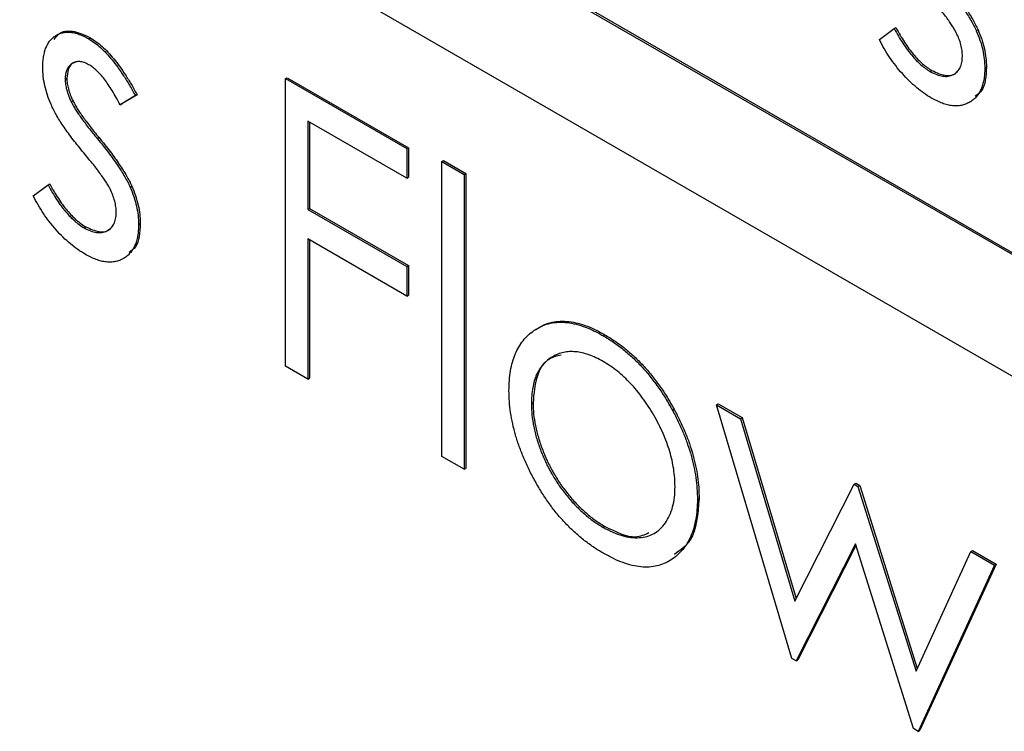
# Model space of a CAD drawing. Header units: inches. Extents: x 6.4 to 30, y 4.1 to 18.2.
# Tile 19 of 34: x 28.045 to 28.25, y 9.765 to 9.913. Entities that reach past the tile are written whole.
import ezdxf

# ---------------------------------------------------------------- set-up
doc = ezdxf.new("R2010")
doc.units = ezdxf.units.IN
doc.header["$LTSCALE"] = 2
doc.header["$MEASUREMENT"] = 0

msp = doc.modelspace()

# ---------------------------------------------------------------- linework, layer by layer
at = {"color": 7, "linetype": 'Continuous', "lineweight": 25}
for p, q in [((28.35519, 9.80454), (26.87026, 10.66177)), ((28.35554, 9.80474), (26.87061, 10.66197)), ((26.87026, 10.63646), (28.35519, 9.77923)), ((28.22446, 9.90884), (28.22754, 9.91112)), ((28.22754, 9.91112), (28.2279, 9.91132)), ((28.24463, 9.91068), (28.24499, 9.91089)), ((28.05986, 9.90898), (28.06021, 9.90919)), ((28.23505, 9.90218), (28.23541, 9.90238)), ((28.2464, 9.9029), (28.24675, 9.9031)), ((28.05493, 9.90056), (28.05529, 9.90077)), ((28.10081, 9.9007), (28.10116, 9.9009)), ((28.10081, 9.9007), (28.12607, 9.88612)), ((28.10081, 9.84082), (28.10081, 9.9007)), ((28.10116, 9.9009), (28.12642, 9.88632)), ((28.06956, 9.89716), (28.0664, 9.89523)), ((28.06991, 9.89736), (28.06676, 9.89543)), ((28.06956, 9.89716), (28.06991, 9.89736)), ((28.05622, 9.89585), (28.05658, 9.89605)), ((28.0664, 9.89523), (28.06676, 9.89543)), ((28.12607, 9.87997), (28.10546, 9.89187)), ((28.10546, 9.89187), (28.10546, 9.87345)), ((28.10581, 9.89167), (28.10581, 9.87365)), ((28.06163, 9.88821), (28.06199, 9.88842)), ((28.12607, 9.88612), (28.12642, 9.88632)), ((28.12607, 9.88612), (28.12607, 9.87997)), ((28.12642, 9.88632), (28.12642, 9.88018)), ((28.13338, 9.88343), (28.13373, 9.88363)), ((28.13338, 9.88343), (28.13804, 9.88074)), ((28.13338, 9.82201), (28.13338, 9.88343)), ((28.13373, 9.88363), (28.13839, 9.88095)), ((28.13804, 9.88074), (28.13839, 9.88095)), ((28.13804, 9.88074), (28.13804, 9.81933)), ((28.13839, 9.88095), (28.13839, 9.81953)), ((28.05137, 9.87857), (28.05173, 9.87877)), ((28.12607, 9.87997), (28.12642, 9.88018)), ((28.04829, 9.8763), (28.05137, 9.87857)), ((28.06846, 9.87813), (28.06881, 9.87834)), ((28.10546, 9.87345), (28.10581, 9.87365)), ((28.10546, 9.87345), (28.12607, 9.86155)), ((28.10581, 9.87365), (28.12642, 9.86175)), ((28.07023, 9.87035), (28.07058, 9.87055)), ((28.05888, 9.86963), (28.05924, 9.86983)), ((28.12607, 9.85541), (28.10546, 9.86731)), ((28.10546, 9.86731), (28.10546, 9.83813)), ((28.10581, 9.8671), (28.10581, 9.83834)), ((28.12607, 9.86155), (28.12642, 9.86175)), ((28.12607, 9.86155), (28.12607, 9.85541)), ((28.12642, 9.86175), (28.12642, 9.85561)), ((28.12607, 9.85541), (28.12642, 9.85561)), ((28.16697, 9.84715), (28.16733, 9.84735)), ((28.10546, 9.83813), (28.10081, 9.84082)), ((28.10546, 9.83813), (28.10581, 9.83834)), ((28.152, 9.83299), (28.15235, 9.8332)), ((28.18137, 9.83163), (28.18173, 9.83183)), ((28.19055, 9.83277), (28.19091, 9.83297)), ((28.19055, 9.83277), (28.19555, 9.82988)), ((28.20625, 9.77995), (28.19055, 9.83277)), ((28.19091, 9.83297), (28.1959, 9.83009)), ((28.19555, 9.82988), (28.1959, 9.83009)), ((28.19555, 9.82988), (28.20684, 9.79189)), ((28.1959, 9.83009), (28.2071, 9.7924)), ((28.13804, 9.81933), (28.13338, 9.82201)), ((28.13804, 9.81933), (28.13839, 9.81953)), ((28.20684, 9.79189), (28.21921, 9.81622)), ((28.21921, 9.81622), (28.21957, 9.81643)), ((28.21921, 9.81622), (28.22, 9.81577)), ((28.21957, 9.81643), (28.22036, 9.81597)), ((28.22, 9.81577), (28.22036, 9.81597)), ((28.22, 9.81577), (28.2321, 9.77731)), ((28.22036, 9.81597), (28.23235, 9.77785)), ((28.18657, 9.81307), (28.18692, 9.81328)), ((28.16695, 9.80724), (28.16731, 9.80744)), ((28.21947, 9.80379), (28.20711, 9.77945)), ((28.21957, 9.80349), (28.20747, 9.77965)), ((28.23159, 9.76532), (28.21947, 9.80379)), ((28.2321, 9.77731), (28.2435, 9.8022)), ((28.2435, 9.8022), (28.24385, 9.80241)), ((28.2435, 9.8022), (28.24839, 9.79938)), ((28.24385, 9.80241), (28.24875, 9.79958)), ((28.24839, 9.79938), (28.23255, 9.76476)), ((28.24875, 9.79958), (28.2329, 9.76497)), ((28.24839, 9.79938), (28.24875, 9.79958)), ((28.20711, 9.77945), (28.20625, 9.77995)), ((28.20711, 9.77945), (28.20747, 9.77965)), ((28.23255, 9.76476), (28.23159, 9.76532)), ((28.23255, 9.76476), (28.2329, 9.76497))]:
    msp.add_line(p, q, dxfattribs=at)
for points, knots in [([(28.23781, 9.92076), (28.23821, 9.92027), (28.23899, 9.91932), (28.2401, 9.91789), (28.2411, 9.91654), (28.242, 9.91524), (28.24281, 9.91401), (28.24352, 9.91285), (28.24413, 9.91175), (28.24447, 9.91103), (28.24463, 9.91068)], [0, 0, 0, 0, 0.1589968, 0.3071295, 0.4462348, 0.5756134, 0.6941373, 0.8045717, 0.9065888, 1, 1, 1, 1]), ([(28.23816, 9.92097), (28.23856, 9.92047), (28.23934, 9.91952), (28.24045, 9.9181), (28.24146, 9.91674), (28.24236, 9.91544), (28.24317, 9.91422), (28.24387, 9.91306), (28.24448, 9.91195), (28.24482, 9.91123), (28.24499, 9.91089)], [0, 0, 0, 0, 0.1589968, 0.3071295, 0.4462348, 0.5756134, 0.6941373, 0.8045717, 0.9065888, 1, 1, 1, 1]), ([(28.24047, 9.91027), (28.24035, 9.91049), (28.24009, 9.91098), (28.23961, 9.91174), (28.23905, 9.91259), (28.23837, 9.91352), (28.23761, 9.91455), (28.23673, 9.91565), (28.23576, 9.91685), (28.23508, 9.91766), (28.23472, 9.91809)], [0, 0, 0, 0, 0.076879, 0.167469, 0.272283, 0.388707, 0.520779, 0.666248, 0.825537, 1, 1, 1, 1]), ([(28.05028, 9.90303), (28.05029, 9.90343), (28.0503, 9.90422), (28.05043, 9.90531), (28.05065, 9.90628), (28.05094, 9.90718), (28.05133, 9.90797), (28.0518, 9.90865), (28.05235, 9.90923), (28.05298, 9.9097), (28.05368, 9.91006), (28.05443, 9.91029), (28.05522, 9.9104), (28.05607, 9.91038), (28.05695, 9.91023), (28.05788, 9.90994), (28.05885, 9.90954), (28.05952, 9.90917), (28.05986, 9.90898)], [0, 0, 0, 0, 0.067957, 0.133001, 0.196444, 0.25853, 0.32024, 0.381364, 0.443107, 0.505531, 0.568312, 0.629225, 0.689302, 0.748846, 0.809447, 0.870926, 0.934059, 1, 1, 1, 1]), ([(28.05263, 9.90886), (28.05303, 9.90938), (28.05404, 9.91065), (28.05683, 9.91079), (28.05909, 9.90972), (28.06021, 9.90919)], [0, 0, 0, 0, 0.250346, 0.624953, 1, 1, 1, 1]), ([(28.22754, 9.91112), (28.22784, 9.91058), (28.22841, 9.90955), (28.22931, 9.90808), (28.23024, 9.90676), (28.23117, 9.90556), (28.23212, 9.9045), (28.23309, 9.90358), (28.23407, 9.90279), (28.23472, 9.90238), (28.23505, 9.90218)], [0, 0, 0, 0, 0.147476, 0.285904, 0.417172, 0.540501, 0.659238, 0.775006, 0.887229, 1, 1, 1, 1]), ([(28.2279, 9.91132), (28.22819, 9.91079), (28.22876, 9.90975), (28.22967, 9.90828), (28.23059, 9.90696), (28.23152, 9.90576), (28.23247, 9.9047), (28.23344, 9.90379), (28.23442, 9.90299), (28.23508, 9.90258), (28.23541, 9.90238)], [0, 0, 0, 0, 0.147476, 0.285904, 0.417172, 0.540501, 0.659238, 0.775006, 0.887229, 1, 1, 1, 1]), ([(28.24174, 9.90535), (28.24173, 9.90575), (28.2417, 9.90651), (28.24144, 9.90775), (28.24106, 9.90901), (28.24066, 9.90984), (28.24047, 9.91027)], [0, 0, 0, 0, 0.2535135, 0.4979531, 0.7455399, 1, 1, 1, 1]), ([(28.24463, 9.91068), (28.2449, 9.91002), (28.24544, 9.90869), (28.246, 9.90671), (28.24633, 9.90475), (28.24638, 9.90352), (28.2464, 9.9029)], [0, 0, 0, 0, 0.2488582, 0.4968315, 0.7433154, 1, 1, 1, 1]), ([(28.24499, 9.91089), (28.24526, 9.91022), (28.24579, 9.9089), (28.24635, 9.90691), (28.24668, 9.90496), (28.24673, 9.90373), (28.24675, 9.9031)], [0, 0, 0, 0, 0.2488582, 0.4968315, 0.7433154, 1, 1, 1, 1]), ([(28.05986, 9.90898), (28.06026, 9.90873), (28.06107, 9.90822), (28.06229, 9.90722), (28.06351, 9.90602), (28.06473, 9.90462), (28.06594, 9.90303), (28.06716, 9.90125), (28.06839, 9.89929), (28.06916, 9.89788), (28.06956, 9.89716)], [0, 0, 0, 0, 0.105714, 0.213412, 0.326127, 0.444452, 0.569061, 0.702712, 0.846318, 1, 1, 1, 1]), ([(28.06021, 9.90919), (28.06062, 9.90894), (28.06143, 9.90843), (28.06265, 9.90742), (28.06387, 9.90622), (28.06509, 9.90483), (28.0663, 9.90324), (28.06751, 9.90146), (28.06875, 9.89949), (28.06952, 9.89809), (28.06991, 9.89736)], [0, 0, 0, 0, 0.105714, 0.213412, 0.326127, 0.444452, 0.569061, 0.702712, 0.846318, 1, 1, 1, 1]), ([(28.23529, 9.89666), (28.23477, 9.89698), (28.23373, 9.89762), (28.23219, 9.89882), (28.23068, 9.90018), (28.22923, 9.90172), (28.22785, 9.90337), (28.22658, 9.90512), (28.22544, 9.90694), (28.22479, 9.90821), (28.22446, 9.90884)], [0, 0, 0, 0, 0.126763, 0.251765, 0.37728, 0.505093, 0.631878, 0.755361, 0.877681, 1, 1, 1, 1]), ([(28.23505, 9.90218), (28.2355, 9.90194), (28.23638, 9.90148), (28.23764, 9.90117), (28.2388, 9.90115), (28.23981, 9.90149), (28.24066, 9.90208), (28.24129, 9.90292), (28.24167, 9.90402), (28.24172, 9.90491), (28.24174, 9.90535)], [0, 0, 0, 0, 0.13403, 0.261871, 0.3878, 0.517638, 0.644449, 0.763757, 0.880302, 1, 1, 1, 1]), ([(28.05986, 9.90361), (28.05953, 9.90378), (28.05889, 9.90412), (28.05796, 9.90429), (28.05711, 9.90423), (28.05636, 9.90389), (28.05573, 9.90335), (28.05527, 9.90259), (28.05499, 9.90167), (28.05495, 9.90093), (28.05493, 9.90056)], [0, 0, 0, 0, 0.124921, 0.245828, 0.369056, 0.497487, 0.627441, 0.751102, 0.873762, 1, 1, 1, 1]), ([(28.05733, 9.90417), (28.05701, 9.90409), (28.05621, 9.90388), (28.05546, 9.90265), (28.05535, 9.9014), (28.05529, 9.90077)], [0, 0, 0, 0, 0.258962, 0.629485, 1, 1, 1, 1]), ([(28.0664, 9.89523), (28.06613, 9.89575), (28.0656, 9.89675), (28.06477, 9.89818), (28.06394, 9.89944), (28.06313, 9.90058), (28.0623, 9.90156), (28.06149, 9.9024), (28.06067, 9.9031), (28.06013, 9.90344), (28.05986, 9.90361)], [0, 0, 0, 0, 0.158223, 0.305036, 0.441309, 0.565963, 0.683525, 0.793334, 0.898518, 1, 1, 1, 1]), ([(28.05202, 9.89529), (28.05175, 9.89594), (28.05121, 9.89725), (28.05068, 9.89922), (28.05033, 9.90117), (28.0503, 9.90241), (28.05028, 9.90303)], [0, 0, 0, 0, 0.246235, 0.490985, 0.740588, 1, 1, 1, 1]), ([(28.2464, 9.9029), (28.24639, 9.90247), (28.24637, 9.90163), (28.24622, 9.90046), (28.24597, 9.89941), (28.24563, 9.89844), (28.24516, 9.89762), (28.24463, 9.89687), (28.24397, 9.89626), (28.24323, 9.89575), (28.24242, 9.89536), (28.24155, 9.89511), (28.24063, 9.895), (28.23966, 9.89505), (28.23864, 9.89522), (28.23756, 9.89556), (28.23644, 9.89604), (28.23568, 9.89645), (28.23529, 9.89666)], [0, 0, 0, 0, 0.064559, 0.127221, 0.18863, 0.248682, 0.309578, 0.3701, 0.431486, 0.495312, 0.559138, 0.621001, 0.682343, 0.743525, 0.805465, 0.868617, 0.933055, 1, 1, 1, 1]), ([(28.23541, 9.90238), (28.23634, 9.90196), (28.23819, 9.90113), (28.24006, 9.9014), (28.24066, 9.90215), (28.24077, 9.90228)], [0, 0, 0, 0, 0.453895, 0.907387, 1, 1, 1, 1]), ([(28.24675, 9.9031), (28.24664, 9.90122), (28.24649, 9.89851), (28.24491, 9.89741), (28.24443, 9.89707)], [0, 0, 0, 0, 0.695625, 1, 1, 1, 1]), ([(28.05493, 9.90056), (28.05495, 9.90021), (28.05498, 9.8995), (28.05524, 9.89833), (28.05565, 9.8971), (28.05603, 9.89628), (28.05622, 9.89585)], [0, 0, 0, 0, 0.24004, 0.479403, 0.731757, 1, 1, 1, 1]), ([(28.05529, 9.90077), (28.0553, 9.90041), (28.05534, 9.8997), (28.05559, 9.89854), (28.056, 9.89731), (28.05638, 9.89648), (28.05658, 9.89605)], [0, 0, 0, 0, 0.24004, 0.479403, 0.731757, 1, 1, 1, 1]), ([(28.05855, 9.88555), (28.05816, 9.88602), (28.05742, 9.88693), (28.05636, 9.88829), (28.0554, 9.88961), (28.05452, 9.89085), (28.05375, 9.89204), (28.05308, 9.89318), (28.0525, 9.89425), (28.05217, 9.89495), (28.05202, 9.89529)], [0, 0, 0, 0, 0.157762, 0.30595, 0.443775, 0.572824, 0.692154, 0.802296, 0.905564, 1, 1, 1, 1]), ([(28.05622, 9.89585), (28.05634, 9.89561), (28.0566, 9.89511), (28.05706, 9.89434), (28.0576, 9.89349), (28.05824, 9.89257), (28.05896, 9.89158), (28.05977, 9.89052), (28.06067, 9.88938), (28.0613, 9.88862), (28.06163, 9.88821)], [0, 0, 0, 0, 0.0834165, 0.1786165, 0.284022, 0.4022442, 0.5335824, 0.6769494, 0.8316667, 1, 1, 1, 1]), ([(28.05658, 9.89605), (28.0567, 9.89582), (28.05695, 9.89531), (28.05741, 9.89454), (28.05796, 9.89369), (28.05859, 9.89278), (28.05932, 9.89179), (28.06013, 9.89072), (28.06103, 9.88959), (28.06166, 9.88882), (28.06199, 9.88842)], [0, 0, 0, 0, 0.0834165, 0.1786165, 0.284022, 0.4022442, 0.5335824, 0.6769494, 0.8316667, 1, 1, 1, 1]), ([(28.06163, 9.88821), (28.06204, 9.88772), (28.06282, 9.88677), (28.06392, 9.88535), (28.06493, 9.88399), (28.06583, 9.88269), (28.06664, 9.88147), (28.06735, 9.8803), (28.06796, 9.8792), (28.0683, 9.87848), (28.06846, 9.87813)], [0, 0, 0, 0, 0.1589968, 0.3071295, 0.4462348, 0.5756134, 0.6941373, 0.8045717, 0.9065888, 1, 1, 1, 1]), ([(28.06199, 9.88842), (28.06239, 9.88793), (28.06317, 9.88697), (28.06428, 9.88555), (28.06529, 9.88419), (28.06618, 9.88289), (28.06699, 9.88167), (28.0677, 9.88051), (28.06831, 9.8794), (28.06865, 9.87868), (28.06881, 9.87834)], [0, 0, 0, 0, 0.1589968, 0.3071295, 0.4462348, 0.5756134, 0.6941373, 0.8045717, 0.9065888, 1, 1, 1, 1]), ([(28.06429, 9.87772), (28.06418, 9.87794), (28.06392, 9.87843), (28.06344, 9.87919), (28.06288, 9.88004), (28.0622, 9.88097), (28.06144, 9.882), (28.06056, 9.8831), (28.05959, 9.8843), (28.05891, 9.88512), (28.05855, 9.88555)], [0, 0, 0, 0, 0.076879, 0.167469, 0.272283, 0.388707, 0.520779, 0.666248, 0.825537, 1, 1, 1, 1]), ([(28.05173, 9.87877), (28.05202, 9.87824), (28.05259, 9.8772), (28.05349, 9.87574), (28.05442, 9.87441), (28.05535, 9.87321), (28.0563, 9.87215), (28.05727, 9.87124), (28.05825, 9.87044), (28.05891, 9.87004), (28.05924, 9.86983)], [0, 0, 0, 0, 0.147476, 0.285904, 0.417172, 0.540501, 0.659238, 0.775006, 0.887229, 1, 1, 1, 1]), ([(28.05137, 9.87857), (28.05166, 9.87804), (28.05223, 9.877), (28.05314, 9.87553), (28.05407, 9.87421), (28.055, 9.87301), (28.05595, 9.87195), (28.05691, 9.87103), (28.05789, 9.87024), (28.05855, 9.86983), (28.05888, 9.86963)], [0, 0, 0, 0, 0.147476, 0.285904, 0.417172, 0.540501, 0.659238, 0.775006, 0.887229, 1, 1, 1, 1]), ([(28.06557, 9.87281), (28.06556, 9.8732), (28.06553, 9.87397), (28.06527, 9.8752), (28.06488, 9.87646), (28.06449, 9.8773), (28.06429, 9.87772)], [0, 0, 0, 0, 0.2535135, 0.4979531, 0.7455399, 1, 1, 1, 1]), ([(28.06846, 9.87813), (28.06873, 9.87747), (28.06927, 9.87615), (28.06983, 9.87416), (28.07016, 9.8722), (28.0702, 9.87098), (28.07023, 9.87035)], [0, 0, 0, 0, 0.2488582, 0.4968315, 0.7433154, 1, 1, 1, 1]), ([(28.06881, 9.87834), (28.06908, 9.87767), (28.06962, 9.87635), (28.07018, 9.87436), (28.07051, 9.87241), (28.07056, 9.87118), (28.07058, 9.87055)], [0, 0, 0, 0, 0.2488582, 0.4968315, 0.7433154, 1, 1, 1, 1]), ([(28.05912, 9.86412), (28.0586, 9.86444), (28.05756, 9.86507), (28.05602, 9.86628), (28.05451, 9.86763), (28.05306, 9.86917), (28.05168, 9.87082), (28.05041, 9.87257), (28.04927, 9.87439), (28.04861, 9.87566), (28.04829, 9.8763)], [0, 0, 0, 0, 0.126763, 0.251765, 0.37728, 0.505093, 0.631878, 0.755361, 0.877681, 1, 1, 1, 1]), ([(28.05888, 9.86963), (28.05933, 9.86939), (28.06021, 9.86893), (28.06147, 9.86862), (28.06263, 9.8686), (28.06363, 9.86895), (28.06449, 9.86953), (28.06512, 9.87037), (28.0655, 9.87147), (28.06555, 9.87236), (28.06557, 9.87281)], [0, 0, 0, 0, 0.13403, 0.261871, 0.3878, 0.517638, 0.644449, 0.763757, 0.880302, 1, 1, 1, 1]), ([(28.07058, 9.87055), (28.07047, 9.86867), (28.07032, 9.86597), (28.06874, 9.86486), (28.06826, 9.86452)], [0, 0, 0, 0, 0.695625, 1, 1, 1, 1]), ([(28.07023, 9.87035), (28.07021, 9.86992), (28.07019, 9.86908), (28.07005, 9.86791), (28.0698, 9.86686), (28.06945, 9.8659), (28.06899, 9.86507), (28.06845, 9.86432), (28.0678, 9.86371), (28.06706, 9.8632), (28.06625, 9.86281), (28.06538, 9.86257), (28.06446, 9.86245), (28.06349, 9.8625), (28.06246, 9.86268), (28.06139, 9.86301), (28.06027, 9.86349), (28.05951, 9.8639), (28.05912, 9.86412)], [0, 0, 0, 0, 0.064559, 0.127221, 0.18863, 0.248682, 0.309578, 0.3701, 0.431486, 0.495312, 0.559138, 0.621001, 0.682343, 0.743525, 0.805465, 0.868617, 0.933055, 1, 1, 1, 1]), ([(28.05924, 9.86983), (28.06016, 9.86942), (28.06202, 9.86858), (28.06389, 9.86886), (28.06449, 9.8696), (28.06459, 9.86973)], [0, 0, 0, 0, 0.4538952, 0.907387, 1, 1, 1, 1]), ([(28.15254, 9.84824), (28.15302, 9.84854), (28.15396, 9.84914), (28.15555, 9.84968), (28.15722, 9.84999), (28.15899, 9.84998), (28.16086, 9.84971), (28.16281, 9.84913), (28.16486, 9.84831), (28.16626, 9.84754), (28.16697, 9.84715)], [0, 0, 0, 0, 0.128498, 0.252713, 0.374819, 0.496436, 0.617911, 0.741288, 0.8687, 1, 1, 1, 1]), ([(28.15289, 9.84844), (28.15337, 9.84875), (28.15432, 9.84934), (28.15591, 9.84989), (28.15757, 9.85019), (28.15935, 9.85018), (28.16121, 9.84991), (28.16317, 9.84934), (28.16522, 9.84852), (28.16662, 9.84774), (28.16733, 9.84735)], [0, 0, 0, 0, 0.128498, 0.252713, 0.374819, 0.496436, 0.617911, 0.741288, 0.8687, 1, 1, 1, 1]), ([(28.14734, 9.83571), (28.14736, 9.83644), (28.14739, 9.83787), (28.14763, 9.83987), (28.14804, 9.8417), (28.14862, 9.84334), (28.14934, 9.84484), (28.15024, 9.84616), (28.1513, 9.84731), (28.15212, 9.84792), (28.15254, 9.84824)], [0, 0, 0, 0, 0.128922, 0.255244, 0.378688, 0.500432, 0.622705, 0.746235, 0.871586, 1, 1, 1, 1]), ([(28.16697, 9.84715), (28.16769, 9.84672), (28.16908, 9.84588), (28.17112, 9.84434), (28.17307, 9.84265), (28.17493, 9.8408), (28.17669, 9.83875), (28.17836, 9.83655), (28.17994, 9.83416), (28.18089, 9.83248), (28.18137, 9.83163)], [0, 0, 0, 0, 0.131751, 0.258332, 0.382134, 0.503804, 0.624693, 0.746871, 0.871514, 1, 1, 1, 1]), ([(28.16733, 9.84735), (28.16804, 9.84692), (28.16943, 9.84608), (28.17148, 9.84454), (28.17342, 9.84285), (28.17529, 9.841), (28.17704, 9.83895), (28.17871, 9.83675), (28.1803, 9.83437), (28.18124, 9.83269), (28.18173, 9.83183)], [0, 0, 0, 0, 0.131751, 0.258332, 0.382134, 0.503804, 0.624693, 0.746871, 0.871514, 1, 1, 1, 1]), ([(28.16695, 9.84179), (28.16645, 9.84206), (28.16546, 9.8426), (28.164, 9.8432), (28.16259, 9.84361), (28.16124, 9.84384), (28.15994, 9.84387), (28.15869, 9.8437), (28.1575, 9.84335), (28.15639, 9.84281), (28.15536, 9.8421), (28.15447, 9.84124), (28.1537, 9.84023), (28.15307, 9.83908), (28.15259, 9.83777), (28.15225, 9.83632), (28.15204, 9.83473), (28.15201, 9.83358), (28.152, 9.83299)], [0, 0, 0, 0, 0.063847, 0.126046, 0.187169, 0.247404, 0.308386, 0.369786, 0.432592, 0.49765, 0.562411, 0.625569, 0.687345, 0.748723, 0.809788, 0.871765, 0.934835, 1, 1, 1, 1]), ([(28.15821, 9.84313), (28.15735, 9.84293), (28.15507, 9.8424), (28.15284, 9.83888), (28.15251, 9.83509), (28.15235, 9.8332)], [0, 0, 0, 0, 0.232202, 0.615979, 1, 1, 1, 1]), ([(28.18191, 9.81572), (28.1819, 9.81632), (28.18187, 9.8175), (28.18165, 9.81934), (28.18131, 9.82119), (28.18083, 9.82305), (28.18021, 9.82493), (28.17943, 9.82682), (28.17854, 9.82873), (28.1775, 9.83061), (28.17638, 9.83245), (28.17519, 9.83418), (28.17395, 9.83577), (28.17266, 9.83725), (28.1713, 9.83858), (28.1699, 9.83979), (28.16844, 9.84088), (28.16745, 9.84148), (28.16695, 9.84179)], [0, 0, 0, 0, 0.065186, 0.128276, 0.190274, 0.251358, 0.312756, 0.374782, 0.437959, 0.503038, 0.568117, 0.630943, 0.692363, 0.752969, 0.813638, 0.874353, 0.936572, 1, 1, 1, 1]), ([(28.16697, 9.80185), (28.16627, 9.80228), (28.16488, 9.80312), (28.16286, 9.80461), (28.16093, 9.80625), (28.15911, 9.80805), (28.15737, 9.81), (28.15574, 9.81211), (28.15421, 9.81437), (28.15281, 9.81676), (28.15153, 9.81921), (28.15041, 9.82166), (28.14946, 9.82408), (28.14868, 9.82647), (28.14808, 9.82884), (28.14766, 9.83117), (28.14739, 9.83348), (28.14736, 9.83496), (28.14734, 9.83571)], [0, 0, 0, 0, 0.068742, 0.134635, 0.198324, 0.260825, 0.322714, 0.384555, 0.446913, 0.510958, 0.574931, 0.636685, 0.697483, 0.757134, 0.816966, 0.876818, 0.937663, 1, 1, 1, 1]), ([(28.152, 9.83299), (28.15202, 9.83221), (28.15207, 9.83067), (28.15245, 9.82821), (28.15309, 9.82569), (28.15396, 9.82314), (28.15505, 9.82062), (28.15633, 9.81819), (28.15779, 9.81589), (28.15942, 9.81374), (28.16117, 9.81177), (28.16303, 9.81002), (28.16496, 9.80846), (28.16628, 9.80765), (28.16695, 9.80724)], [0, 0, 0, 0, 0.084733, 0.168179, 0.251488, 0.335841, 0.419834, 0.502345, 0.583649, 0.665931, 0.748717, 0.831047, 0.91441, 1, 1, 1, 1]), ([(28.15235, 9.8332), (28.15237, 9.83242), (28.15242, 9.83087), (28.1528, 9.82841), (28.15345, 9.82589), (28.15432, 9.82334), (28.1554, 9.82082), (28.15668, 9.81839), (28.15815, 9.81609), (28.15977, 9.81395), (28.16152, 9.81197), (28.16338, 9.81022), (28.16531, 9.80866), (28.16664, 9.80785), (28.16731, 9.80744)], [0, 0, 0, 0, 0.084733, 0.168179, 0.251488, 0.335841, 0.419834, 0.502345, 0.583649, 0.665931, 0.748717, 0.831047, 0.91441, 1, 1, 1, 1]), ([(28.18137, 9.83163), (28.18179, 9.83084), (28.18261, 9.82927), (28.18366, 9.82689), (28.18457, 9.82454), (28.18529, 9.8222), (28.18587, 9.81987), (28.18627, 9.81757), (28.18652, 9.81529), (28.18655, 9.81382), (28.18657, 9.81307)], [0, 0, 0, 0, 0.128157, 0.253834, 0.376506, 0.498534, 0.621368, 0.744565, 0.870634, 1, 1, 1, 1]), ([(28.18173, 9.83183), (28.18214, 9.83104), (28.18296, 9.82947), (28.18401, 9.8271), (28.18492, 9.82474), (28.18565, 9.8224), (28.18622, 9.82008), (28.18663, 9.81778), (28.18687, 9.81549), (28.1869, 9.81402), (28.18692, 9.81328)], [0, 0, 0, 0, 0.128157, 0.253834, 0.376506, 0.498534, 0.621368, 0.744565, 0.870634, 1, 1, 1, 1]), ([(28.16695, 9.80724), (28.16762, 9.80688), (28.16895, 9.80616), (28.17088, 9.80548), (28.17273, 9.8051), (28.17448, 9.80504), (28.17611, 9.80532), (28.17758, 9.80592), (28.17885, 9.80688), (28.17993, 9.80815), (28.18082, 9.80968), (28.18146, 9.81146), (28.18184, 9.81348), (28.18189, 9.81497), (28.18191, 9.81572)], [0, 0, 0, 0, 0.085606, 0.168983, 0.250908, 0.333708, 0.416005, 0.49766, 0.579893, 0.663902, 0.748466, 0.831791, 0.915252, 1, 1, 1, 1]), ([(28.18657, 9.81307), (28.18655, 9.81234), (28.18652, 9.81089), (28.18625, 9.80889), (28.18583, 9.80705), (28.18522, 9.80538), (28.18445, 9.80388), (28.1835, 9.80255), (28.18238, 9.8014), (28.1811, 9.80043), (28.17969, 9.79966), (28.17817, 9.79917), (28.17655, 9.79893), (28.17482, 9.79898), (28.173, 9.79928), (28.17108, 9.79987), (28.16906, 9.80071), (28.16768, 9.80147), (28.16697, 9.80185)], [0, 0, 0, 0, 0.062416, 0.123337, 0.183265, 0.243172, 0.302898, 0.363774, 0.425605, 0.489659, 0.553785, 0.616222, 0.677854, 0.739517, 0.802097, 0.865866, 0.931508, 1, 1, 1, 1]), ([(28.18692, 9.81328), (28.18666, 9.81002), (28.18623, 9.8047), (28.18302, 9.80248), (28.18178, 9.80161)], [0, 0, 0, 0, 0.611837, 1, 1, 1, 1]), ([(28.16731, 9.80744), (28.16957, 9.80633), (28.17303, 9.80461), (28.17558, 9.80575), (28.17647, 9.80614)], [0, 0, 0, 0, 0.650955, 1, 1, 1, 1])]:
    msp.add_open_spline(points, degree=3, knots=knots, dxfattribs=at)

doc.saveas('drawing.dxf')
